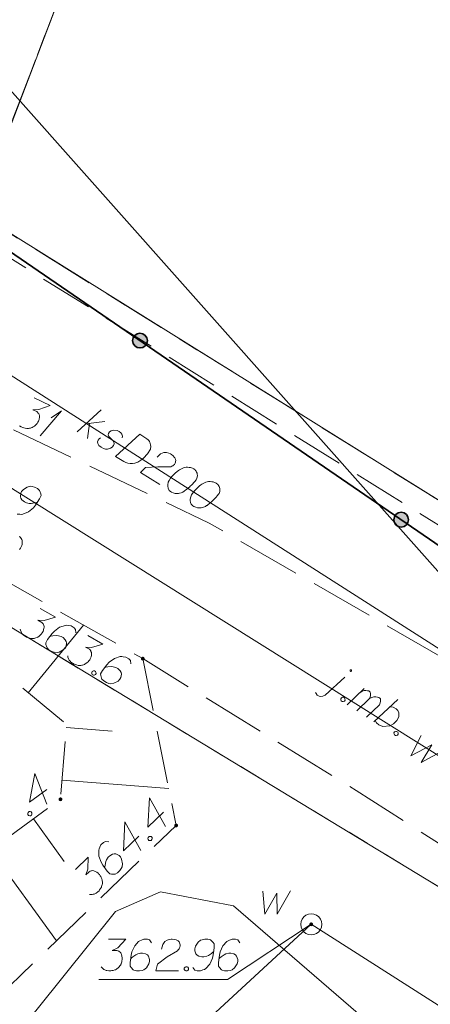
# Model space of a CAD drawing. Header units: metres. Extents: x 5554594 to 5556205, y 5636132 to 5636668.
# Tile 138 of 168: x 5555474 to 5555484, y 5636447 to 5636470. Entities that reach past the tile are written whole.
import ezdxf

# ---------------------------------------------------------------- set-up
doc = ezdxf.new("R2010")
doc.units = ezdxf.units.M
doc.header["$MEASUREMENT"] = 0
doc.header["$XCLIPFRAME"] = 0
for name, pattern in [('05-linia 2.5 1', [1.75, 1.25, -0.5]), ('L_0_05', [1.75, 1.25, -0.5]), ('L_0_06', [2, 1.5, -0.5]), ('PRZER1-1', [2, 1, -1]), ('PRZER3-1', [4, 3, -1])]:
    doc.linetypes.add(name, pattern=pattern)
for name, color, linetype, lineweight in [('#digitalizacja', 7, 'Continuous', 18), ('#RASTER', 7, 'Continuous', 18), ('#skartowane', 7, 'Continuous', 18), ('#zmodyfikowane', 7, 'Continuous', 18), ('#ZUDP', 7, 'Continuous', 18)]:
    doc.layers.add(name, color=color, linetype=linetype, lineweight=lineweight)
for name, color, linetype, lineweight, true_color in [('GESDZI', 18, 'Continuous', 18, 0x0a0909), ('GESKKL', 96, 'PRZER3-1', 18, 0x008000), ('GESUZY', 96, 'PRZER1-1', 18, 0x008000), ('GULENN', 1, 'Continuous', 18, 0xff0000), ('GUPEPI', 1, 'Continuous', 18, 0xff0000), ('GUPWSD_O', 5, 'Continuous', 18, 0x0000ff)]:
    doc.layers.add(name, color=color, linetype=linetype, lineweight=lineweight, true_color=true_color)
picture_1 = doc.add_image_def('image2.tif', size_in_pixel=(18897, 11811))

# ---------------------------------------------------------------- blocks, each defined once
blk = doc.blocks.new('POINT')
blk.add_hatch(color=0).paths.add_polyline_path([(-0.000884, -0.0025), (-0.0025, -0.000884), (-0.0025, 0.000884), (0.000884, 0.0025), (0.0025, 0.000884), (0.0025, -0.000884), (0.000884, -0.0025)])
blk = doc.blocks.new('OKRAG_PELNY_1')
at = {"color": 0, "flags": 128}
blk.add_lwpolyline([(0.5, 0), (0.482963, -0.12941), (0.433013, -0.25), (0.353553, -0.353553), (0.25, -0.433013), (0.12941, -0.482963), (0, -0.5), (-0.12941, -0.482963), (-0.25, -0.433013), (-0.353553, -0.353553), (-0.433013, -0.25), (-0.482963, -0.12941), (-0.5, 0), (-0.482963, 0.12941), (-0.433013, 0.25), (-0.353553, 0.353553), (-0.25, 0.433013), (-0.12941, 0.482963), (0, 0.5), (0.12941, 0.482963), (0.25, 0.433013), (0.353553, 0.353553), (0.433013, 0.25), (0.482963, 0.12941), (0.5, 0)], close=True, dxfattribs=at)
blk = doc.blocks.new('*U267')
at = {"layer": '#skartowane', "color": 7, "linetype": 'ByBlock', "lineweight": 18}
blk.add_line((5555481.299, 5636454.438), (5555481.762, 5636454.864), dxfattribs=at)
at = {"layer": '#skartowane', "color": 7, "linetype": 'ByBlock', "lineweight": 18, "flags": 128}
for points in [[(5555481.924, 5636455.006), (5555481.925, 5636455.008), (5555481.926, 5636455.01), (5555481.926, 5636455.011), (5555481.927, 5636455.013), (5555481.927, 5636455.015), (5555481.927, 5636455.017), (5555481.927, 5636455.019), (5555481.926, 5636455.021), (5555481.926, 5636455.023), (5555481.925, 5636455.025), (5555481.924, 5636455.026), (5555481.923, 5636455.028), (5555481.921, 5636455.029), (5555481.92, 5636455.031), (5555481.918, 5636455.032), (5555481.917, 5636455.033), (5555481.915, 5636455.034), (5555481.913, 5636455.034), (5555481.911, 5636455.035), (5555481.909, 5636455.035), (5555481.907, 5636455.035), (5555481.905, 5636455.035), (5555481.903, 5636455.034), (5555481.901, 5636455.033), (5555481.9, 5636455.033), (5555481.898, 5636455.032), (5555481.896, 5636455.031), (5555481.895, 5636455.029), (5555481.894, 5636455.028), (5555481.892, 5636455.026), (5555481.892, 5636455.025), (5555481.891, 5636455.023), (5555481.89, 5636455.021), (5555481.89, 5636455.019), (5555481.89, 5636455.017), (5555481.89, 5636455.015), (5555481.89, 5636455.013), (5555481.89, 5636455.011), (5555481.891, 5636455.009), (5555481.892, 5636455.008), (5555481.893, 5636455.006), (5555481.894, 5636455.004), (5555481.895, 5636455.003), (5555481.897, 5636455.002), (5555481.898, 5636455), (5555481.9, 5636454.999), (5555481.902, 5636454.999), (5555481.904, 5636454.998), (5555481.905, 5636454.998), (5555481.907, 5636454.997), (5555481.909, 5636454.997), (5555481.911, 5636454.998), (5555481.913, 5636454.998), (5555481.915, 5636454.999), (5555481.917, 5636455), (5555481.918, 5636455.001), (5555481.92, 5636455.002), (5555481.921, 5636455.003), (5555481.923, 5636455.004), (5555481.924, 5636455.006)], [(5555481.072, 5636454.5), (5555481.083, 5636454.472), (5555481.113, 5636454.432), (5555481.161, 5636454.408), (5555481.195, 5636454.407), (5555481.241, 5636454.413), (5555481.299, 5636454.438)]]:
    blk.add_lwpolyline(points, dxfattribs=at)
blk = doc.blocks.new('*U268')
at = {"layer": '#skartowane', "color": 7, "linetype": 'ByBlock', "lineweight": 18}
for p, q in [((5555481.819, 5636454.21), (5555482.224, 5636454.589)), ((5555482.048, 5636454.064), (5555482.353, 5636454.353))]:
    blk.add_line(p, q, dxfattribs=at)
at = {"layer": '#skartowane', "color": 7, "linetype": 'ByBlock', "lineweight": 18, "flags": 128}
blk.add_lwpolyline([(5555482.118, 5636454.489), (5555482.177, 5636454.528), (5555482.221, 5636454.542), (5555482.264, 5636454.543), (5555482.303, 5636454.538), (5555482.33, 5636454.536), (5555482.36, 5636454.516), (5555482.366, 5636454.505), (5555482.373, 5636454.472), (5555482.377, 5636454.435), (5555482.364, 5636454.381), (5555482.353, 5636454.353), (5555482.406, 5636454.381), (5555482.455, 5636454.392), (5555482.498, 5636454.393), (5555482.537, 5636454.389), (5555482.568, 5636454.383), (5555482.593, 5636454.367), (5555482.61, 5636454.349), (5555482.612, 5636454.32), (5555482.611, 5636454.285), (5555482.597, 5636454.231), (5555482.586, 5636454.203), (5555482.282, 5636453.914)], dxfattribs=at)
blk = doc.blocks.new('*U269')
at = {"layer": '#skartowane', "color": 7, "linetype": 'ByBlock', "lineweight": 18}
blk.add_line((5555482.451, 5636453.806), (5555483.02, 5636454.332), dxfattribs=at)
at = {"layer": '#skartowane', "color": 7, "linetype": 'ByBlock', "lineweight": 18, "flags": 128}
blk.add_lwpolyline([(5555482.831, 5636454.158), (5555482.91, 5636454.15), (5555482.978, 5636454.113), (5555483.021, 5636454.071), (5555483.047, 5636454.013), (5555483.045, 5636453.923), (5555482.996, 5636453.835), (5555482.919, 5636453.758), (5555482.831, 5636453.709), (5555482.664, 5636453.69), (5555482.57, 5636453.729), (5555482.512, 5636453.78), (5555482.486, 5636453.839)], dxfattribs=at)
blk = doc.blocks.new('*U299')
at = {"layer": '#skartowane', "color": 7, "linetype": 'ByBlock', "lineweight": 18}
for q in [(5555474.551, 5636460.573), (5555474.812, 5636460.998)]:
    blk.add_line((5555475.055, 5636461.164), q, dxfattribs=at)
blk = doc.blocks.new('*U1590')
at = {"layer": '#digitalizacja', "color": 36, "linetype": 'ByBlock', "lineweight": 18, "true_color": 0x803300}
for p, q in [((5555475.424, 5636460.67), (5555475.997, 5636461.194)), ((5555475.627, 5636460.856), (5555476.084, 5636460.914)), ((5555475.718, 5636460.868), (5555475.673, 5636460.511))]:
    blk.add_line(p, q, dxfattribs=at)

msp = doc.modelspace()

# ---------------------------------------------------------------- hatches: boundary and pattern name
at = {"layer": '#skartowane', "linetype": 'Continuous', "lineweight": 35}
h = msp.add_hatch(color=7, dxfattribs=at)
edge = h.paths.add_edge_path()
edge.add_arc((5555476.913, 5636462.83), 0.175, 0, 360)
h = msp.add_hatch(color=7, dxfattribs=at)
edge = h.paths.add_edge_path()
edge.add_arc((5555483.099, 5636458.589), 0.175, 0, 360)
at = {"layer": '#skartowane', "linetype": 'Continuous', "lineweight": 18}
h = msp.add_hatch(color=7, dxfattribs=at)
edge = h.paths.add_edge_path()
edge.add_arc((5555476.98, 5636455.3), 0.045, 0, 360)
h = msp.add_hatch(color=7, dxfattribs=at)
edge = h.paths.add_edge_path()
edge.add_arc((5555475.03, 5636451.97), 0.045, 0, 360)
h = msp.add_hatch(color=7, dxfattribs=at)
edge = h.paths.add_edge_path()
edge.add_arc((5555477.77, 5636451.35), 0.045, 0, 360)
h = msp.add_hatch(color=7, dxfattribs=at)
edge = h.paths.add_edge_path()
edge.add_arc((5555480.97, 5636449.01), 0.045, 0, 360)

# ---------------------------------------------------------------- linework, layer by layer
at = {"layer": '#digitalizacja', "color": 5, "linetype": 'Continuous', "lineweight": 18}
msp.add_line((5555486.685, 5636451.31), (5555457.624, 5636469.502), dxfattribs=at)
at = {"layer": '#digitalizacja', "color": 36, "linetype": 'Continuous', "lineweight": 18, "true_color": 0x803300}
msp.add_line((5555466.999, 5636466.383), (5555497.54, 5636446.88), dxfattribs=at)
at = {"layer": '#digitalizacja', "color": 5, "linetype": 'Continuous', "lineweight": 18, "flags": 128}
for points in [[(5555468.916, 5636474.304), (5555508.576, 5636429.685), (5555515.269, 5636413.34), (5555521.42, 5636402.404)], [(5555483.572, 5636453.478), (5555483.327, 5636452.998), (5555483.828, 5636453.263), (5555483.573, 5636452.844), (5555484.129, 5636453.143)]]:
    msp.add_lwpolyline(points, dxfattribs=at)
at = {"layer": '#digitalizacja', "color": 36, "linetype": 'Continuous', "lineweight": 18, "true_color": 0x803300, "flags": 128}
for points in [[(5555476.495, 5636460.526), (5555476.502, 5636460.57), (5555476.483, 5636460.617), (5555476.46, 5636460.646), (5555476.418, 5636460.68), (5555476.375, 5636460.7), (5555476.296, 5636460.709), (5555476.231, 5636460.694), (5555476.194, 5636460.669), (5555476.164, 5636460.632), (5555476.158, 5636460.601), (5555476.168, 5636460.573), (5555476.175, 5636460.562), (5555476.198, 5636460.533), (5555476.23, 5636460.506), (5555476.273, 5636460.464), (5555476.297, 5636460.435), (5555476.303, 5636460.389), (5555476.29, 5636460.348), (5555476.257, 5636460.306), (5555476.212, 5636460.279), (5555476.143, 5636460.26), (5555476.096, 5636460.262), (5555476.049, 5636460.278), (5555475.996, 5636460.305), (5555475.94, 5636460.348), (5555475.913, 5636460.393), (5555475.909, 5636460.431), (5555475.921, 5636460.472), (5555475.943, 5636460.507), (5555475.977, 5636460.527)], [(5555476.908, 5636460.613), (5555477.077, 5636460.504), (5555477.109, 5636460.477), (5555477.12, 5636460.463), (5555477.139, 5636460.437), (5555477.147, 5636460.417), (5555477.156, 5636460.398), (5555477.165, 5636460.357), (5555477.167, 5636460.328), (5555477.16, 5636460.262), (5555477.09, 5636460.152), (5555477.054, 5636460.106), (5555477.033, 5636460.084), (5555477.012, 5636460.062), (5555476.991, 5636460.041), (5555476.965, 5636460.022), (5555476.936, 5636459.999), (5555476.888, 5636459.967), (5555476.865, 5636459.953), (5555476.79, 5636459.924), (5555476.736, 5636459.916), (5555476.681, 5636459.917), (5555476.623, 5636459.925), (5555476.577, 5636459.941), (5555476.529, 5636459.964), (5555476.335, 5636460.088), (5555476.908, 5636460.613)], [(5555477.318, 5636460.07), (5555477.403, 5636460.149), (5555477.481, 5636460.183), (5555477.542, 5636460.179), (5555477.596, 5636460.166), (5555477.634, 5636460.149), (5555477.659, 5636460.133), (5555477.701, 5636460.099), (5555477.724, 5636460.07), (5555477.736, 5636460.056), (5555477.756, 5636460.021), (5555477.759, 5636459.992), (5555477.756, 5636459.966), (5555477.751, 5636459.948), (5555477.744, 5636459.925), (5555477.728, 5636459.9), (5555477.707, 5636459.878), (5555477.692, 5636459.866), (5555477.67, 5636459.853), (5555477.642, 5636459.842), (5555477.618, 5636459.837), (5555477.334, 5636459.843), (5555477.048, 5636459.822), (5555476.927, 5636459.71), (5555477.38, 5636459.421)], [(5555478.197, 5636459.789), (5555478.187, 5636459.796), (5555478.154, 5636459.81), (5555478.131, 5636459.818), (5555478.113, 5636459.822), (5555478.081, 5636459.828), (5555478.042, 5636459.832), (5555478.007, 5636459.833), (5555477.97, 5636459.829), (5555477.942, 5636459.819), (5555477.911, 5636459.803), (5555477.881, 5636459.788), (5555477.847, 5636459.768), (5555477.824, 5636459.754), (5555477.795, 5636459.731), (5555477.748, 5636459.69), (5555477.686, 5636459.625), (5555477.637, 5636459.572), (5555477.603, 5636459.517), (5555477.582, 5636459.474), (5555477.573, 5636459.417), (5555477.572, 5636459.382), (5555477.578, 5636459.336), (5555477.595, 5636459.298), (5555477.607, 5636459.283), (5555477.634, 5636459.259), (5555477.659, 5636459.243), (5555477.702, 5636459.223), (5555477.743, 5636459.21), (5555477.777, 5636459.209), (5555477.828, 5636459.212), (5555477.853, 5636459.217), (5555477.885, 5636459.225), (5555477.913, 5636459.235), (5555477.932, 5636459.244), (5555477.958, 5636459.262), (5555477.969, 5636459.269), (5555477.995, 5636459.287), (5555478.024, 5636459.311), (5555478.053, 5636459.334), (5555478.071, 5636459.351), (5555478.086, 5636459.363), (5555478.103, 5636459.38), (5555478.142, 5636459.418), (5555478.163, 5636459.44), (5555478.184, 5636459.462), (5555478.211, 5636459.493), (5555478.244, 5636459.535), (5555478.254, 5636459.55), (5555478.262, 5636459.573), (5555478.269, 5636459.596), (5555478.273, 5636459.635), (5555478.271, 5636459.665), (5555478.266, 5636459.689), (5555478.256, 5636459.717), (5555478.242, 5636459.739), (5555478.23, 5636459.754), (5555478.218, 5636459.768), (5555478.197, 5636459.789)], [(5555478.729, 5636459.449), (5555478.719, 5636459.456), (5555478.686, 5636459.47), (5555478.663, 5636459.478), (5555478.645, 5636459.482), (5555478.614, 5636459.488), (5555478.574, 5636459.492), (5555478.54, 5636459.493), (5555478.502, 5636459.489), (5555478.475, 5636459.479), (5555478.444, 5636459.463), (5555478.413, 5636459.448), (5555478.379, 5636459.428), (5555478.356, 5636459.414), (5555478.327, 5636459.391), (5555478.281, 5636459.35), (5555478.218, 5636459.285), (5555478.17, 5636459.232), (5555478.135, 5636459.177), (5555478.115, 5636459.134), (5555478.106, 5636459.077), (5555478.105, 5636459.042), (5555478.111, 5636458.996), (5555478.128, 5636458.957), (5555478.14, 5636458.943), (5555478.166, 5636458.919), (5555478.191, 5636458.903), (5555478.234, 5636458.883), (5555478.275, 5636458.87), (5555478.31, 5636458.869), (5555478.361, 5636458.872), (5555478.385, 5636458.877), (5555478.418, 5636458.885), (5555478.445, 5636458.895), (5555478.465, 5636458.904), (5555478.491, 5636458.922), (5555478.502, 5636458.929), (5555478.528, 5636458.947), (5555478.557, 5636458.971), (5555478.586, 5636458.994), (5555478.604, 5636459.011), (5555478.618, 5636459.023), (5555478.636, 5636459.04), (5555478.674, 5636459.078), (5555478.695, 5636459.1), (5555478.716, 5636459.121), (5555478.743, 5636459.153), (5555478.777, 5636459.195), (5555478.786, 5636459.21), (5555478.794, 5636459.233), (5555478.802, 5636459.256), (5555478.806, 5636459.295), (5555478.804, 5636459.325), (5555478.798, 5636459.349), (5555478.788, 5636459.377), (5555478.774, 5636459.399), (5555478.763, 5636459.414), (5555478.751, 5636459.428), (5555478.729, 5636459.449)]]:
    msp.add_lwpolyline(points, dxfattribs=at)
at = {"layer": '#skartowane', "color": 7, "linetype": 'Continuous', "lineweight": 35, "flags": 128}
msp.add_lwpolyline([(5555468.81, 5636468.65), (5555471.5, 5636466.63), (5555472.37, 5636465.95), (5555473.82, 5636464.95), (5555499.77, 5636447.16)], dxfattribs=at)
at = {"layer": '#skartowane', "color": 7, "linetype": 'L_0_06', "lineweight": 18, "flags": 128}
msp.add_lwpolyline([(5555493.03, 5636444.67), (5555488.63, 5636447.96), (5555482.03, 5636452.18), (5555476.98, 5636455.3), (5555470.63, 5636458.9), (5555471.78, 5636461.74), (5555478.55, 5636458.51), (5555484.4, 5636455.14), (5555490.6, 5636450.96), (5555495.38, 5636447.45), (5555493.03, 5636444.67)], close=True, dxfattribs=at)
at = {"layer": '#skartowane', "color": 7, "linetype": 'Continuous', "lineweight": 18, "flags": 128}
for points in [[(5555474.41, 5636461.472), (5555474.783, 5636461.294), (5555474.521, 5636461.196), (5555474.375, 5636461.194), (5555474.471, 5636461.148), (5555474.49, 5636461.132), (5555474.498, 5636461.122), (5555474.506, 5636461.111), (5555474.514, 5636461.101), (5555474.528, 5636461.075), (5555474.531, 5636461.054), (5555474.534, 5636461.033), (5555474.532, 5636461.014), (5555474.525, 5636460.972), (5555474.515, 5636460.937), (5555474.507, 5636460.921), (5555474.497, 5636460.9), (5555474.476, 5636460.87), (5555474.461, 5636460.852), (5555474.445, 5636460.833), (5555474.432, 5636460.82), (5555474.422, 5636460.811), (5555474.412, 5636460.803), (5555474.401, 5636460.795), (5555474.383, 5636460.784), (5555474.357, 5636460.771), (5555474.333, 5636460.762), (5555474.317, 5636460.757), (5555474.296, 5636460.754), (5555474.275, 5636460.751), (5555474.249, 5636460.75), (5555474.236, 5636460.75), (5555474.193, 5636460.757), (5555474.159, 5636460.767), (5555474.135, 5636460.772), (5555474.098, 5636460.79), (5555474.057, 5636460.815)], [(5555474.006, 5636458.724), (5555474.069, 5636458.72), (5555474.107, 5636458.716), (5555474.141, 5636458.719), (5555474.272, 5636458.774), (5555474.392, 5636458.874), (5555474.44, 5636458.936), (5555474.536, 5636459.08), (5555474.574, 5636459.16), (5555474.568, 5636459.202), (5555474.545, 5636459.265), (5555474.534, 5636459.284), (5555474.489, 5636459.325), (5555474.419, 5636459.358), (5555474.361, 5636459.373), (5555474.319, 5636459.38), (5555474.245, 5636459.363), (5555474.151, 5636459.303), (5555474.11, 5636459.257), (5555474.089, 5636459.215), (5555474.083, 5636459.133), (5555474.092, 5636459.096), (5555474.119, 5636459.057), (5555474.175, 5636459.01), (5555474.223, 5636458.987), (5555474.289, 5636458.975), (5555474.334, 5636458.973), (5555474.418, 5636458.986), (5555474.463, 5636458.997), (5555474.487, 5636459.005)], [(5555474.058, 5636457.884), (5555474.081, 5636457.919), (5555474.109, 5636457.965), (5555474.117, 5636457.98), (5555474.122, 5636458.004), (5555474.127, 5636458.028), (5555474.126, 5636458.068), (5555474.12, 5636458.097), (5555474.112, 5636458.12), (5555474.098, 5636458.147), (5555474.082, 5636458.167), (5555474.068, 5636458.18), (5555474.055, 5636458.193)], [(5555474.55, 5636456.487), (5555474.91, 5636456.283), (5555474.641, 5636456.204), (5555474.496, 5636456.212), (5555474.589, 5636456.159), (5555474.606, 5636456.142), (5555474.614, 5636456.131), (5555474.621, 5636456.121), (5555474.629, 5636456.11), (5555474.64, 5636456.083), (5555474.642, 5636456.061), (5555474.643, 5636456.04), (5555474.64, 5636456.022), (5555474.63, 5636455.98), (5555474.617, 5636455.946), (5555474.609, 5636455.931), (5555474.597, 5636455.91), (5555474.574, 5636455.882), (5555474.558, 5636455.865), (5555474.541, 5636455.847), (5555474.527, 5636455.835), (5555474.516, 5636455.827), (5555474.505, 5636455.82), (5555474.494, 5636455.812), (5555474.475, 5636455.803), (5555474.448, 5636455.791), (5555474.424, 5636455.784), (5555474.408, 5636455.78), (5555474.386, 5636455.778), (5555474.365, 5636455.777), (5555474.339, 5636455.778), (5555474.326, 5636455.779), (5555474.284, 5636455.789), (5555474.25, 5636455.801), (5555474.227, 5636455.808), (5555474.191, 5636455.828), (5555474.153, 5636455.857), (5555474.14, 5636455.871), (5555474.128, 5636455.884), (5555474.115, 5636455.898), (5555474.106, 5636455.917), (5555474.096, 5636455.936), (5555474.082, 5636455.971), (5555474.078, 5636456.001)], [(5555474.265, 5636454.493), (5555475.579, 5636456.094)], [(5555475.398, 5636455.911), (5555475.389, 5636455.991), (5555475.352, 5636456.032), (5555475.28, 5636456.073), (5555475.217, 5636456.082), (5555475.18, 5636456.089), (5555475.146, 5636456.088), (5555475.011, 5636456.042), (5555474.885, 5636455.951), (5555474.831, 5636455.893), (5555474.726, 5636455.755), (5555474.683, 5636455.678), (5555474.686, 5636455.636), (5555474.704, 5636455.571), (5555474.713, 5636455.552), (5555474.756, 5636455.508), (5555474.823, 5636455.47), (5555474.88, 5636455.451), (5555474.922, 5636455.441), (5555474.996, 5636455.453), (5555475.094, 5636455.506), (5555475.139, 5636455.549), (5555475.162, 5636455.59), (5555475.174, 5636455.671), (5555475.168, 5636455.709), (5555475.144, 5636455.749), (5555475.091, 5636455.8), (5555475.045, 5636455.826), (5555474.98, 5636455.843), (5555474.935, 5636455.848), (5555474.85, 5636455.842), (5555474.805, 5636455.833), (5555474.78, 5636455.827)], [(5555475.675, 5636455.849), (5555476.035, 5636455.645), (5555475.766, 5636455.566), (5555475.621, 5636455.574), (5555475.714, 5636455.521), (5555475.731, 5636455.505), (5555475.739, 5636455.494), (5555475.746, 5636455.483), (5555475.753, 5636455.472), (5555475.765, 5636455.445), (5555475.767, 5636455.423), (5555475.768, 5636455.402), (5555475.765, 5636455.384), (5555475.755, 5636455.342), (5555475.742, 5636455.308), (5555475.734, 5636455.293), (5555475.722, 5636455.272), (5555475.699, 5636455.245), (5555475.683, 5636455.227), (5555475.666, 5636455.209), (5555475.652, 5636455.197), (5555475.641, 5636455.189), (5555475.63, 5636455.182), (5555475.619, 5636455.175), (5555475.6, 5636455.165), (5555475.573, 5636455.153), (5555475.549, 5636455.147), (5555475.533, 5636455.142), (5555475.511, 5636455.141), (5555475.49, 5636455.139), (5555475.464, 5636455.14), (5555475.451, 5636455.141), (5555475.409, 5636455.151), (5555475.375, 5636455.164), (5555475.352, 5636455.17), (5555475.316, 5636455.19), (5555475.278, 5636455.219), (5555475.265, 5636455.233), (5555475.253, 5636455.247), (5555475.24, 5636455.261), (5555475.23, 5636455.28), (5555475.221, 5636455.299), (5555475.207, 5636455.334), (5555475.203, 5636455.363)], [(5555476.698, 5636455.174), (5555476.689, 5636455.254), (5555476.651, 5636455.295), (5555476.579, 5636455.336), (5555476.516, 5636455.345), (5555476.48, 5636455.352), (5555476.445, 5636455.351), (5555476.311, 5636455.305), (5555476.184, 5636455.214), (5555476.131, 5636455.156), (5555476.026, 5636455.019), (5555475.982, 5636454.942), (5555475.985, 5636454.899), (5555476.003, 5636454.835), (5555476.013, 5636454.816), (5555476.055, 5636454.771), (5555476.122, 5636454.733), (5555476.179, 5636454.714), (5555476.221, 5636454.704), (5555476.296, 5636454.716), (5555476.394, 5636454.769), (5555476.438, 5636454.812), (5555476.462, 5636454.853), (5555476.474, 5636454.934), (5555476.468, 5636454.972), (5555476.444, 5636455.013), (5555476.391, 5636455.063), (5555476.344, 5636455.089), (5555476.279, 5636455.106), (5555476.235, 5636455.111), (5555476.15, 5636455.105), (5555476.104, 5636455.096), (5555476.08, 5636455.09)], [(5555475.833, 5636455.013), (5555475.858, 5636454.998), (5555475.868, 5636454.979), (5555475.872, 5636454.95), (5555475.857, 5636454.924), (5555475.83, 5636454.912), (5555475.809, 5636454.911), (5555475.783, 5636454.925), (5555475.774, 5636454.944), (5555475.77, 5636454.974), (5555475.784, 5636454.999), (5555475.812, 5636455.011), (5555475.833, 5636455.013)], [(5555481.734, 5636454.384), (5555481.759, 5636454.368), (5555481.768, 5636454.349), (5555481.77, 5636454.319), (5555481.754, 5636454.294), (5555481.726, 5636454.284), (5555481.705, 5636454.284), (5555481.68, 5636454.3), (5555481.672, 5636454.319), (5555481.67, 5636454.348), (5555481.686, 5636454.373), (5555481.713, 5636454.384), (5555481.734, 5636454.384)], [(5555475.164, 5636453.671), (5555476.252, 5636453.586)], [(5555482.992, 5636453.578), (5555483.017, 5636453.562), (5555483.026, 5636453.542), (5555483.028, 5636453.513), (5555483.012, 5636453.488), (5555482.984, 5636453.478), (5555482.963, 5636453.477), (5555482.938, 5636453.493), (5555482.93, 5636453.513), (5555482.927, 5636453.542), (5555482.943, 5636453.567), (5555482.971, 5636453.577), (5555482.992, 5636453.578)], [(5555474.704, 5636452.2), (5555474.294, 5636451.902), (5555474.427, 5636452.583), (5555474.705, 5636451.858)], [(5555475.066, 5636452.425), (5555477.595, 5636452.226)], [(5555477.469, 5636451.662), (5555477.103, 5636451.309), (5555477.141, 5636452.002), (5555477.517, 5636451.322)], [(5555474.264, 5636451.661), (5555474.288, 5636451.679), (5555474.309, 5636451.68), (5555474.337, 5636451.671), (5555474.355, 5636451.647), (5555474.354, 5636451.617), (5555474.347, 5636451.598), (5555474.323, 5636451.58), (5555474.302, 5636451.579), (5555474.273, 5636451.588), (5555474.256, 5636451.612), (5555474.256, 5636451.641), (5555474.264, 5636451.661)], [(5555474.388, 5636451.504), (5555475.117, 5636450.5)], [(5555476.886, 5636451.1), (5555476.521, 5636450.748), (5555476.558, 5636451.44), (5555476.934, 5636450.761)], [(5555476.178, 5636450.959), (5555476.099, 5636450.973), (5555476.048, 5636450.949), (5555475.989, 5636450.891), (5555475.963, 5636450.833), (5555475.945, 5636450.8), (5555475.936, 5636450.767), (5555475.942, 5636450.625), (5555475.994, 5636450.478), (5555476.034, 5636450.41), (5555476.136, 5636450.271), (5555476.197, 5636450.207), (5555476.239, 5636450.198), (5555476.306, 5636450.196), (5555476.327, 5636450.2), (5555476.381, 5636450.228), (5555476.437, 5636450.282), (5555476.471, 5636450.331), (5555476.493, 5636450.368), (5555476.502, 5636450.443), (5555476.479, 5636450.552), (5555476.451, 5636450.607), (5555476.418, 5636450.641), (5555476.344, 5636450.676), (5555476.306, 5636450.681), (5555476.26, 5636450.669), (5555476.197, 5636450.633), (5555476.159, 5636450.596), (5555476.124, 5636450.538), (5555476.107, 5636450.497), (5555476.088, 5636450.414), (5555476.083, 5636450.368), (5555476.083, 5636450.343)], [(5555477.107, 5636451.067), (5555477.128, 5636451.087), (5555477.149, 5636451.091), (5555477.178, 5636451.086), (5555477.199, 5636451.065), (5555477.202, 5636451.036), (5555477.198, 5636451.015), (5555477.177, 5636450.995), (5555477.156, 5636450.991), (5555477.127, 5636450.995), (5555477.106, 5636451.017), (5555477.102, 5636451.046), (5555477.107, 5636451.067)], [(5555473.377, 5636450.769), (5555474.937, 5636448.621)], [(5555475.385, 5636450.31), (5555475.683, 5636450.596), (5555475.681, 5636450.317), (5555475.633, 5636450.18), (5555475.71, 5636450.253), (5555475.731, 5636450.266), (5555475.743, 5636450.27), (5555475.756, 5636450.273), (5555475.768, 5636450.277), (5555475.798, 5636450.281), (5555475.819, 5636450.276), (5555475.839, 5636450.272), (5555475.856, 5636450.263), (5555475.893, 5636450.242), (5555475.922, 5636450.22), (5555475.934, 5636450.207), (5555475.951, 5636450.19), (5555475.971, 5636450.161), (5555475.983, 5636450.14), (5555475.995, 5636450.119), (5555476.003, 5636450.102), (5555476.007, 5636450.089), (5555476.011, 5636450.077), (5555476.015, 5636450.064), (5555476.019, 5636450.043), (5555476.022, 5636450.014), (5555476.022, 5636449.989), (5555476.022, 5636449.972), (5555476.017, 5636449.951), (5555476.013, 5636449.93), (5555476.004, 5636449.906), (5555475.999, 5636449.893), (5555475.978, 5636449.856), (5555475.956, 5636449.827), (5555475.943, 5636449.806), (5555475.914, 5636449.778), (5555475.876, 5636449.749), (5555475.859, 5636449.741), (5555475.842, 5636449.733), (5555475.825, 5636449.725), (5555475.804, 5636449.721), (5555475.783, 5636449.718), (5555475.745, 5636449.714), (5555475.716, 5636449.719)], [(5555475.938, 5636447.701), (5555478.988, 5636447.701), (5555480.97, 5636449.01)]]:
    msp.add_lwpolyline(points, dxfattribs=at)
at = {"layer": '#skartowane', "color": 7, "linetype": 'L_0_05', "lineweight": 18, "flags": 128}
for points in [[(5555468.05, 5636446.9), (5555475.03, 5636451.97), (5555475.17, 5636453.75), (5555470.55, 5636457.54), (5555465.52, 5636447.96), (5555464.61, 5636448.25), (5555470.22, 5636458.96), (5555470.63, 5636458.9)], [(5555476.98, 5636455.3), (5555477.77, 5636451.35), (5555470.65, 5636444.49)]]:
    msp.add_lwpolyline(points, dxfattribs=at)
at = {"layer": '#skartowane', "color": 5, "linetype": 'Continuous', "lineweight": 18, "flags": 128}
for points in [[(5555476.168, 5636448.657), (5555476.581, 5636448.657), (5555476.386, 5636448.456), (5555476.256, 5636448.391), (5555476.363, 5636448.391), (5555476.386, 5636448.385), (5555476.398, 5636448.379), (5555476.41, 5636448.373), (5555476.422, 5636448.367), (5555476.445, 5636448.35), (5555476.457, 5636448.332), (5555476.469, 5636448.314), (5555476.475, 5636448.297), (5555476.487, 5636448.255), (5555476.492, 5636448.22), (5555476.492, 5636448.202), (5555476.492, 5636448.178), (5555476.487, 5636448.143), (5555476.481, 5636448.119), (5555476.475, 5636448.096), (5555476.469, 5636448.078), (5555476.463, 5636448.066), (5555476.457, 5636448.054), (5555476.451, 5636448.043), (5555476.439, 5636448.025), (5555476.422, 5636448.001), (5555476.404, 5636447.984), (5555476.392, 5636447.972), (5555476.374, 5636447.96), (5555476.357, 5636447.948), (5555476.333, 5636447.936), (5555476.321, 5636447.93), (5555476.28, 5636447.919), (5555476.244, 5636447.913), (5555476.221, 5636447.907), (5555476.179, 5636447.907), (5555476.132, 5636447.913), (5555476.114, 5636447.919), (5555476.097, 5636447.925), (5555476.079, 5636447.93), (5555476.061, 5636447.942), (5555476.044, 5636447.954), (5555476.014, 5636447.978), (5555475.996, 5636448.001)], [(5555477.189, 5636448.574), (5555477.142, 5636448.639), (5555477.089, 5636448.657), (5555477.006, 5636448.657), (5555476.947, 5636448.633), (5555476.912, 5636448.621), (5555476.882, 5636448.604), (5555476.788, 5636448.497), (5555476.723, 5636448.356), (5555476.705, 5636448.279), (5555476.681, 5636448.108), (5555476.681, 5636448.019), (5555476.705, 5636447.984), (5555476.752, 5636447.936), (5555476.77, 5636447.925), (5555476.829, 5636447.907), (5555476.906, 5636447.907), (5555476.965, 5636447.919), (5555477.006, 5636447.93), (5555477.065, 5636447.978), (5555477.124, 5636448.072), (5555477.142, 5636448.131), (5555477.142, 5636448.178), (5555477.113, 5636448.255), (5555477.089, 5636448.285), (5555477.048, 5636448.308), (5555476.977, 5636448.326), (5555476.924, 5636448.326), (5555476.859, 5636448.308), (5555476.817, 5636448.291), (5555476.746, 5636448.243), (5555476.711, 5636448.214), (5555476.693, 5636448.196)], [(5555477.425, 5636448.421), (5555477.455, 5636448.533), (5555477.502, 5636448.604), (5555477.555, 5636448.633), (5555477.608, 5636448.651), (5555477.65, 5636448.657), (5555477.679, 5636448.657), (5555477.733, 5636448.651), (5555477.768, 5636448.639), (5555477.786, 5636448.633), (5555477.821, 5636448.615), (5555477.839, 5636448.592), (5555477.851, 5636448.568), (5555477.856, 5636448.55), (5555477.862, 5636448.527), (5555477.862, 5636448.497), (5555477.856, 5636448.468), (5555477.851, 5636448.45), (5555477.839, 5636448.426), (5555477.821, 5636448.403), (5555477.803, 5636448.385), (5555477.561, 5636448.237), (5555477.331, 5636448.066), (5555477.29, 5636447.907), (5555477.827, 5636447.907)], [(5555478.164, 5636447.989), (5555478.211, 5636447.925), (5555478.264, 5636447.907), (5555478.347, 5636447.907), (5555478.406, 5636447.93), (5555478.441, 5636447.942), (5555478.471, 5636447.96), (5555478.565, 5636448.066), (5555478.63, 5636448.208), (5555478.648, 5636448.285), (5555478.671, 5636448.456), (5555478.671, 5636448.545), (5555478.648, 5636448.58), (5555478.601, 5636448.627), (5555478.583, 5636448.639), (5555478.524, 5636448.657), (5555478.447, 5636448.657), (5555478.388, 5636448.645), (5555478.347, 5636448.633), (5555478.288, 5636448.586), (5555478.229, 5636448.491), (5555478.211, 5636448.432), (5555478.211, 5636448.385), (5555478.24, 5636448.308), (5555478.264, 5636448.279), (5555478.305, 5636448.255), (5555478.376, 5636448.237), (5555478.429, 5636448.237), (5555478.494, 5636448.255), (5555478.536, 5636448.273), (5555478.606, 5636448.32), (5555478.642, 5636448.35), (5555478.66, 5636448.367)], [(5555479.28, 5636448.574), (5555479.232, 5636448.639), (5555479.179, 5636448.657), (5555479.097, 5636448.657), (5555479.037, 5636448.633), (5555479.002, 5636448.621), (5555478.972, 5636448.604), (5555478.878, 5636448.497), (5555478.813, 5636448.356), (5555478.795, 5636448.279), (5555478.772, 5636448.108), (5555478.772, 5636448.019), (5555478.795, 5636447.984), (5555478.843, 5636447.936), (5555478.86, 5636447.925), (5555478.919, 5636447.907), (5555478.996, 5636447.907), (5555479.055, 5636447.919), (5555479.097, 5636447.93), (5555479.156, 5636447.978), (5555479.215, 5636448.072), (5555479.232, 5636448.131), (5555479.232, 5636448.178), (5555479.203, 5636448.255), (5555479.179, 5636448.285), (5555479.138, 5636448.308), (5555479.067, 5636448.326), (5555479.014, 5636448.326), (5555478.949, 5636448.308), (5555478.908, 5636448.291), (5555478.837, 5636448.243), (5555478.801, 5636448.214), (5555478.784, 5636448.196)], [(5555477.998, 5636448.007), (5555478.028, 5636448.007), (5555478.045, 5636447.995), (5555478.063, 5636447.972), (5555478.063, 5636447.942), (5555478.045, 5636447.919), (5555478.028, 5636447.907), (5555477.998, 5636447.907), (5555477.981, 5636447.919), (5555477.963, 5636447.942), (5555477.963, 5636447.972), (5555477.981, 5636447.995), (5555477.998, 5636448.007)]]:
    msp.add_lwpolyline(points, dxfattribs=at)
at = {"layer": '#skartowane', "color": 7, "linetype": 'Continuous', "lineweight": 35}
for centre in [(5555476.913, 5636462.83), (5555483.099, 5636458.589)]:
    msp.add_circle(centre, 0.175, dxfattribs=at)
at = {"layer": '#zmodyfikowane', "color": 5, "linetype": 'Continuous', "lineweight": 18, "true_color": 0x0000ff, "flags": 128}
msp.add_lwpolyline([(5555490.58, 5636442.88), (5555480.97, 5636449.01), (5555451.045, 5636421.409)], dxfattribs=at)
at = {"layer": '#ZUDP', "color": 1, "linetype": '05-linia 2.5 1', "lineweight": 18, "flags": 128}
msp.add_lwpolyline([(5555526.116, 5636408.566), (5555512.796, 5636436.585), (5555501.37, 5636446.03), (5555487.317, 5636456.386), (5555467.367, 5636468.81)], dxfattribs=at)
at = {"layer": 'GESDZI', "color": 96, "linetype": 'Continuous', "lineweight": 18, "flags": 128}
for points in [[(5555498.831, 5636497.826), (5555497.916, 5636495.121), (5555494.886, 5636489.995), (5555492.02, 5636486.875), (5555487.899, 5636483.58), (5555479.095, 5636477.123), (5555476.226, 5636474.148), (5555473.057, 5636465.855), (5555470.67, 5636460.65), (5555463.042, 5636442.883), (5555458.424, 5636436.43), (5555450.581, 5636426.255), (5555436.482, 5636415.046), (5555422.948, 5636405.301), (5555415.395, 5636399.944), (5555410.221, 5636395.159), (5555404.633, 5636386.632), (5555399.591, 5636376.915), (5555395.485, 5636361.975)], [(5555527.3, 5636407.24), (5555513.2, 5636436.9), (5555501.678, 5636446.425), (5555487.598, 5636456.8), (5555473.057, 5636465.855), (5555476.226, 5636474.148), (5555479.095, 5636477.123), (5555487.899, 5636483.58), (5555492.02, 5636486.875), (5555494.886, 5636489.995), (5555497.916, 5636495.121), (5555498.831, 5636497.826)], [(5555399.135, 5636366.433), (5555401.58, 5636375.21), (5555407.98, 5636388.69), (5555410.8, 5636392.86), (5555424.78, 5636404.45), (5555441.83, 5636417.85), (5555451.21, 5636424.13), (5555457.42, 5636431.35), (5555469.38, 5636450.93), (5555472.46, 5636456.89), (5555487.39, 5636447.84), (5555495.36, 5636441.79), (5555512.96, 5636426.69), (5555500.39, 5636427.61), (5555493.74, 5636426.2), (5555492.33, 5636424.58), (5555491.43, 5636422.53), (5555488.92, 5636412.93), (5555484.75, 5636396.97), (5555483.807, 5636393.359)]]:
    msp.add_lwpolyline(points, dxfattribs=at)
msp.add_lwpolyline([(5555472.46, 5636456.89), (5555470.67, 5636460.65), (5555473.057, 5636465.855), (5555487.598, 5636456.8), (5555501.678, 5636446.425), (5555513.2, 5636436.9), (5555527.3, 5636407.24), (5555525.52, 5636402.57), (5555521.72, 5636403.58), (5555519.11, 5636408.15), (5555517.98, 5636411.55), (5555516.52, 5636415.95), (5555512.96, 5636426.69), (5555495.36, 5636441.79), (5555487.39, 5636447.84), (5555472.46, 5636456.89)], close=True, dxfattribs=at)
at = {"layer": 'GESKKL', "color": 96, "linetype": 'PRZER3-1', "lineweight": 18, "ltscale": 0.5, "true_color": 0x008000}
msp.add_lwpolyline([(5555487.598, 5636456.8), (5555473.057, 5636465.855), (5555476.226, 5636474.148), (5555479.095, 5636477.123), (5555487.899, 5636483.58), (5555492.02, 5636486.875), (5555494.886, 5636489.995), (5555497.916, 5636495.121), (5555498.831, 5636497.826)], dxfattribs=at)
at = {"layer": 'GESUZY', "color": 96, "linetype": 'PRZER1-1', "lineweight": 18, "ltscale": 0.5, "true_color": 0x008000}
for points in [[(5555498.831, 5636497.826), (5555497.916, 5636495.121), (5555494.886, 5636489.995), (5555492.02, 5636486.875), (5555487.899, 5636483.58), (5555479.095, 5636477.123), (5555476.226, 5636474.148), (5555473.057, 5636465.855), (5555470.67, 5636460.65), (5555463.042, 5636442.883), (5555458.424, 5636436.43), (5555450.581, 5636426.255), (5555436.482, 5636415.046), (5555422.948, 5636405.301), (5555415.395, 5636399.944), (5555410.221, 5636395.159), (5555404.633, 5636386.632), (5555399.591, 5636376.915), (5555395.485, 5636361.975)], [(5555487.598, 5636456.8), (5555473.057, 5636465.855), (5555476.226, 5636474.148), (5555479.095, 5636477.123), (5555487.899, 5636483.58), (5555492.02, 5636486.875), (5555494.886, 5636489.995), (5555497.916, 5636495.121), (5555498.831, 5636497.826)], [(5555399.135, 5636366.433), (5555401.58, 5636375.21), (5555407.98, 5636388.69), (5555410.8, 5636392.86), (5555424.78, 5636404.45), (5555441.83, 5636417.85), (5555451.21, 5636424.13), (5555457.42, 5636431.35), (5555469.38, 5636450.93), (5555472.46, 5636456.89), (5555487.39, 5636447.84), (5555495.36, 5636441.79), (5555512.96, 5636426.69), (5555500.39, 5636427.61), (5555493.74, 5636426.2), (5555492.33, 5636424.58), (5555491.43, 5636422.53)]]:
    msp.add_lwpolyline(points, dxfattribs=at)
msp.add_lwpolyline([(5555472.46, 5636456.89), (5555487.39, 5636447.84), (5555495.36, 5636441.79), (5555512.96, 5636426.69), (5555516.52, 5636415.95), (5555517.98, 5636411.55), (5555519.11, 5636408.15), (5555521.72, 5636403.58), (5555525.52, 5636402.57), (5555527.3, 5636407.24), (5555513.2, 5636436.9), (5555501.678, 5636446.425), (5555487.598, 5636456.8), (5555473.057, 5636465.855), (5555470.67, 5636460.65), (5555472.46, 5636456.89)], close=True, dxfattribs=at)
at = {"layer": 'GULENN', "color": 1, "linetype": 'Continuous', "lineweight": 18, "true_color": 0xff0000, "flags": 128}
msp.add_lwpolyline([(5555453.145, 5636422.208), (5555458.1, 5636427.04), (5555462.88, 5636431.66), (5555466.81, 5636437.7), (5555474.48, 5636447), (5555476.33, 5636449.31), (5555477.4, 5636449.78), (5555479.13, 5636449.45), (5555482.43, 5636446.6), (5555488.29, 5636440.79), (5555497.88, 5636432.94), (5555499.03, 5636432.8), (5555501.29, 5636433.6), (5555503.6, 5636433.24), (5555509.57, 5636428.99), (5555511.04, 5636427.42)], dxfattribs=at)
at = {"layer": 'GUPWSD_O', "color": 5, "linetype": 'Continuous', "lineweight": 18, "flags": 128}
msp.add_lwpolyline([(5555479.827, 5636449.791), (5555479.874, 5636449.254), (5555480.157, 5636449.744), (5555480.163, 5636449.254), (5555480.476, 5636449.803)], dxfattribs=at)

# ---------------------------------------------------------------- block references
at = {"layer": '#digitalizacja', "color": 36, "linetype": 'Continuous', "lineweight": 18, "true_color": 0x803300}
msp.add_blockref('*U1590', (0, 0), dxfattribs=at)
at = {"layer": '#skartowane', "color": 7, "linetype": 'Continuous', "lineweight": 18}
for name in ['*U299', '*U267', '*U268', '*U269']:
    msp.add_blockref(name, (0, 0), dxfattribs=at)
at = {"layer": '#zmodyfikowane', "color": 5, "lineweight": 18, "true_color": 0x0000ff, "xscale": 0.5, "yscale": 0.5, "zscale": 0.5, "rotation": 90}
msp.add_blockref('OKRAG_PELNY_1', (5555480.97, 5636449.01), dxfattribs=at)
at = {"layer": 'GUPEPI', "color": 1, "lineweight": 18, "true_color": 0xff0000, "rotation": 90}
for p in [(5555477.4, 5636449.78), (5555476.33, 5636449.31), (5555479.13, 5636449.45)]:
    msp.add_blockref('POINT', p, dxfattribs=at)

# ---------------------------------------------------------------- pictures from other files: only their frames are drawn
at = {"layer": '#RASTER', "color": 252, "linetype": 'Continuous', "lineweight": 18}
image = msp.add_image(picture_1, insert=(5555393.385, 5636149.865), size_in_units=(811.151, 518.084), dxfattribs=at)
image.set_boundary_path([(-0.5, -0.5), (-0.5, 11810.5), (18896.5, 11810.5), (18896.5, -0.5), (-0.5, -0.5)])
image.dxf.flags = 15

doc.saveas('drawing.dxf')
